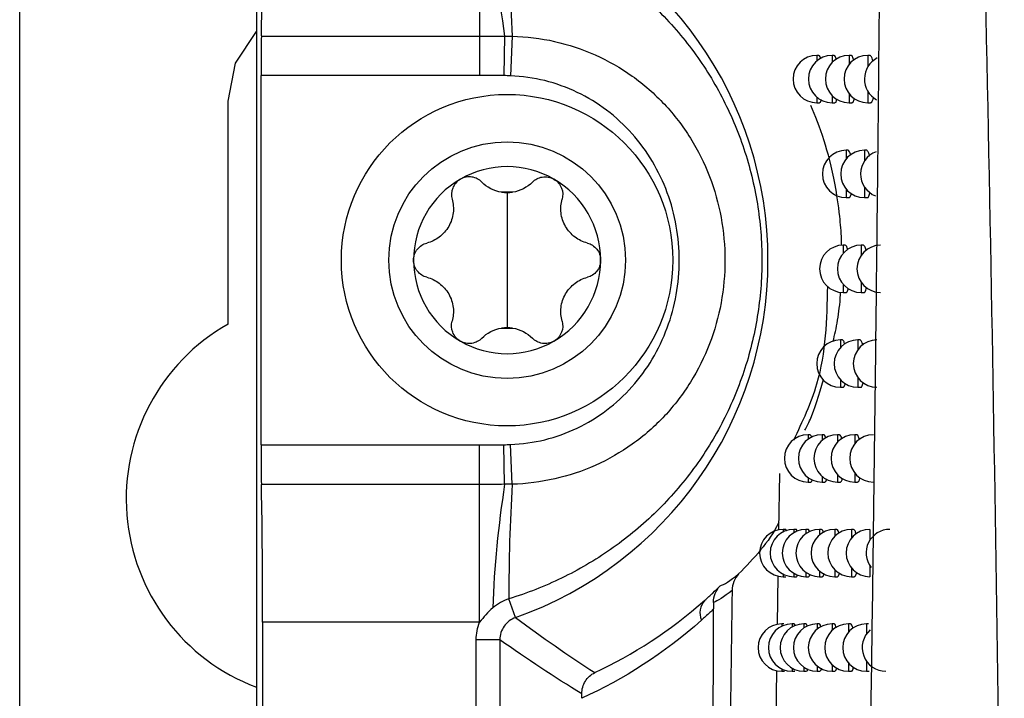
# Model space of a CAD drawing. Header units: millimetres. Extents: x 15358 to 16483, y 10132 to 11382.
# Tile 67 of 166: x 15911 to 15932, y 10610 to 10625. Entities that reach past the tile are written whole.
import ezdxf

# ---------------------------------------------------------------- set-up
doc = ezdxf.new("R2010")
doc.units = ezdxf.units.MM

msp = doc.modelspace()

# ---------------------------------------------------------------- linework, layer by layer
at = {"color": 7, "linetype": 'Continuous', "lineweight": 25}
for p, q in [((15910.797, 10589.564), (15910.797, 10899.564)), ((15915.797, 10899.564), (15915.797, 10589.564)), ((15920.51, 10627.253), (15920.51, 10624.342)), ((15915.901, 10624.342), (15920.51, 10624.342)), ((15920.51, 10624.342), (15920.51, 10623.511)), ((15921.039, 10624.341), (15921.024, 10623.505)), ((15921.198, 10624.339), (15921.165, 10623.501)), ((15927.674, 10623.933), (15927.631, 10623.933)), ((15927.631, 10623.933), (15927.631, 10623.815)), ((15927.997, 10623.933), (15927.954, 10623.933)), ((15927.954, 10623.933), (15927.954, 10623.782)), ((15928.355, 10623.933), (15928.312, 10623.933)), ((15928.312, 10623.933), (15928.312, 10623.741)), ((15928.749, 10623.933), (15928.706, 10623.933)), ((15928.706, 10623.933), (15928.706, 10623.689)), ((15915.893, 10623.511), (15915.893, 10615.705)), ((15920.51, 10623.511), (15915.893, 10623.511)), ((15928.706, 10623.177), (15928.706, 10622.933)), ((15927.631, 10623.051), (15927.631, 10622.933)), ((15927.954, 10623.084), (15927.954, 10622.933)), ((15928.312, 10623.125), (15928.312, 10622.933)), ((15915.197, 10618.259), (15915.197, 10622.964)), ((15927.631, 10622.933), (15927.689, 10622.933)), ((15927.954, 10622.933), (15928.013, 10622.933)), ((15928.312, 10622.933), (15928.372, 10622.933)), ((15928.706, 10622.933), (15928.766, 10622.933)), ((15928.293, 10621.928), (15928.25, 10621.928)), ((15928.25, 10621.928), (15928.25, 10621.746)), ((15928.679, 10621.928), (15928.636, 10621.928)), ((15928.636, 10621.928), (15928.636, 10621.698)), ((15928.25, 10621.11), (15928.25, 10620.928)), ((15928.636, 10621.158), (15928.636, 10620.928)), ((15921.091, 10621.033), (15921.091, 10619.608)), ((15928.25, 10620.928), (15928.309, 10620.928)), ((15928.636, 10620.928), (15928.696, 10620.928)), ((15928.232, 10619.925), (15928.189, 10619.925)), ((15928.189, 10619.925), (15928.189, 10619.752)), ((15928.609, 10619.925), (15928.567, 10619.925)), ((15928.567, 10619.925), (15928.567, 10619.707)), ((15921.091, 10619.608), (15921.091, 10618.183)), ((15928.189, 10619.097), (15928.189, 10618.925)), ((15928.567, 10619.142), (15928.567, 10618.925)), ((15928.189, 10618.925), (15928.248, 10618.925)), ((15928.567, 10618.925), (15928.626, 10618.925)), ((15928.171, 10617.923), (15928.129, 10617.923)), ((15928.129, 10617.923), (15928.129, 10617.759)), ((15928.541, 10617.923), (15928.498, 10617.923)), ((15928.498, 10617.923), (15928.498, 10617.717)), ((15928.129, 10617.086), (15928.129, 10616.923)), ((15928.498, 10617.128), (15928.498, 10616.923)), ((15928.129, 10616.923), (15928.188, 10616.923)), ((15928.498, 10616.923), (15928.558, 10616.923)), ((15927.489, 10615.922), (15927.446, 10615.922)), ((15927.446, 10615.922), (15927.446, 10615.826)), ((15927.784, 10615.922), (15927.741, 10615.922)), ((15927.741, 10615.922), (15927.741, 10615.799)), ((15928.111, 10615.922), (15928.069, 10615.922)), ((15928.069, 10615.922), (15928.069, 10615.767)), ((15928.473, 10615.922), (15928.431, 10615.922)), ((15928.431, 10615.922), (15928.431, 10615.728)), ((15915.893, 10615.705), (15920.51, 10615.705)), ((15920.51, 10614.873), (15920.51, 10615.705)), ((15921.039, 10614.874), (15921.024, 10615.71)), ((15921.198, 10614.876), (15921.165, 10615.714)), ((15926.83, 10613.906), (15926.847, 10615.102)), ((15928.069, 10615.077), (15928.069, 10614.922)), ((15928.431, 10615.116), (15928.431, 10614.922)), ((15920.51, 10614.873), (15915.901, 10614.873)), ((15920.51, 10611.963), (15920.51, 10614.873)), ((15927.446, 10615.018), (15927.446, 10614.922)), ((15927.446, 10614.922), (15927.504, 10614.922)), ((15927.741, 10615.045), (15927.741, 10614.922)), ((15927.741, 10614.922), (15927.799, 10614.922)), ((15928.069, 10614.922), (15928.128, 10614.922)), ((15928.431, 10614.922), (15928.49, 10614.922)), ((15926.967, 10613.923), (15926.923, 10613.923)), ((15926.923, 10613.923), (15926.923, 10613.871)), ((15927.19, 10613.923), (15927.146, 10613.923)), ((15927.146, 10613.923), (15927.146, 10613.853)), ((15927.444, 10613.923), (15927.401, 10613.923)), ((15927.401, 10613.923), (15927.401, 10613.832)), ((15927.732, 10613.923), (15927.689, 10613.923)), ((15927.689, 10613.923), (15927.689, 10613.807)), ((15928.053, 10613.923), (15928.01, 10613.923)), ((15928.01, 10613.923), (15928.01, 10613.776)), ((15928.407, 10613.923), (15928.364, 10613.923)), ((15928.364, 10613.923), (15928.364, 10613.74)), ((15928.751, 10613.923), (15928.751, 10613.693)), ((15927.146, 10612.994), (15927.146, 10612.923)), ((15927.401, 10613.015), (15927.401, 10612.923)), ((15927.689, 10613.04), (15927.689, 10612.923)), ((15928.01, 10613.07), (15928.01, 10612.923)), ((15928.364, 10613.107), (15928.364, 10612.923)), ((15928.751, 10613.154), (15928.751, 10612.923)), ((15926.803, 10611.91), (15926.817, 10612.938)), ((15926.923, 10612.976), (15926.923, 10612.923)), ((15926.923, 10612.923), (15926.979, 10612.923)), ((15927.146, 10612.923), (15927.203, 10612.923)), ((15927.401, 10612.923), (15927.459, 10612.923)), ((15927.689, 10612.923), (15927.747, 10612.923)), ((15928.01, 10612.923), (15928.069, 10612.923)), ((15928.364, 10612.923), (15928.423, 10612.923)), ((15921.27, 10612.061), (15921.129, 10612.458)), ((15915.928, 10611.963), (15915.928, 10589.695)), ((15920.51, 10611.963), (15915.928, 10611.963)), ((15926.936, 10611.926), (15926.891, 10611.926)), ((15926.891, 10611.926), (15926.891, 10611.877)), ((15927.152, 10611.926), (15927.108, 10611.926)), ((15927.108, 10611.926), (15927.108, 10611.86)), ((15927.4, 10611.926), (15927.357, 10611.926)), ((15927.357, 10611.926), (15927.357, 10611.84)), ((15927.681, 10611.926), (15927.638, 10611.926)), ((15927.638, 10611.926), (15927.638, 10611.816)), ((15927.995, 10611.926), (15927.952, 10611.926)), ((15927.952, 10611.926), (15927.952, 10611.787)), ((15928.341, 10611.926), (15928.298, 10611.926)), ((15928.298, 10611.926), (15928.298, 10611.752)), ((15928.72, 10611.926), (15928.678, 10611.926)), ((15928.678, 10611.926), (15928.678, 10611.709)), ((15920.938, 10611.59), (15920.438, 10611.59)), ((15920.438, 10594.204), (15920.438, 10611.59)), ((15920.938, 10611.59), (15920.938, 10594.704)), ((15928.678, 10611.144), (15928.678, 10610.926)), ((15926.775, 10609.915), (15926.789, 10610.94)), ((15926.891, 10610.976), (15926.891, 10610.926)), ((15926.891, 10610.926), (15926.947, 10610.926)), ((15927.108, 10610.993), (15927.108, 10610.926)), ((15927.108, 10610.926), (15927.165, 10610.926)), ((15927.357, 10611.013), (15927.357, 10610.926)), ((15927.357, 10610.926), (15927.415, 10610.926)), ((15927.638, 10611.037), (15927.638, 10610.926)), ((15927.638, 10610.926), (15927.697, 10610.926)), ((15927.952, 10611.066), (15927.952, 10610.926)), ((15927.952, 10610.926), (15928.011, 10610.926)), ((15928.298, 10611.1), (15928.298, 10610.926)), ((15928.298, 10610.926), (15928.358, 10610.926)), ((15928.678, 10610.926), (15928.737, 10610.926))]:
    msp.add_line(p, q, dxfattribs=at)
at = {"color": 7, "linetype": 'Continuous', "lineweight": 25, "flags": 128}
msp.add_lwpolyline([(15915.197, 10622.964), (15915.357, 10623.768), (15915.797, 10624.434)], dxfattribs=at)
at = {"color": 7, "linetype": 'Continuous', "lineweight": 25}
for radius in [3.5, 2.5]:
    msp.add_circle((15921.091, 10619.608), radius, dxfattribs=at)
for centre, radius, start, end in [((15918.591, 10619.608), 8.009, 289.5453, 70.4547), ((15943.488, 10627.832), 22.719, 182.2202, 188.8384), ((15958.596, 10626.609), 37.467, 179.7739, 183.474), ((15927.631, 10623.433), 0.5, 90, 270), ((15927.954, 10623.433), 0.5, 90, 270), ((15928.312, 10623.433), 0.5, 90, 270), ((15928.706, 10623.433), 0.5, 90, 270), ((15929.136, 10623.433), 0.5, 117.1683, 240.9855), ((15928.25, 10621.428), 0.5, 90, 270), ((15928.636, 10621.428), 0.5, 90, 270), ((15929.057, 10621.428), 0.5, 110.4053, 248.1404), ((15921.091, 10619.608), 1.975, 60, 120), ((15921.091, 10619.608), 1.975, 120, 180), ((15921.091, 10619.608), 1.975, 0, 60), ((15921.091, 10619.608), 1.439, 85.3517, 94.6483), ((15921.091, 10621.781), 0.748, 261.0355, 278.9645), ((15928.189, 10619.425), 0.5, 90, 270), ((15928.567, 10619.425), 0.5, 90, 270), ((15928.979, 10619.425), 0.5, 90, 270), ((15921.091, 10619.608), 1.975, 180, 240), ((15921.091, 10619.608), 1.975, 300, 0), ((15917.297, 10614.564), 4.25, 119.6116, 249.3327), ((15921.091, 10617.434), 0.748, 81.0355, 98.9645), ((15921.091, 10619.608), 1.439, 265.3517, 274.6483), ((15921.091, 10619.608), 1.975, 240, 300), ((15928.129, 10617.423), 0.5, 90, 270), ((15928.498, 10617.423), 0.5, 90, 270), ((15928.902, 10617.423), 0.5, 90, 270), ((15927.446, 10615.422), 0.5, 90, 270), ((15927.741, 10615.422), 0.5, 90, 270), ((15928.069, 10615.422), 0.5, 90, 270), ((15928.431, 10615.422), 0.5, 90, 270), ((15928.826, 10615.422), 0.5, 90, 270), ((15943.488, 10611.383), 22.719, 171.1616, 177.7798), ((15958.596, 10612.606), 37.467, 176.526, 180.2261), ((15926.923, 10613.423), 0.5, 90, 270), ((15927.146, 10613.423), 0.5, 90, 270), ((15927.401, 10613.423), 0.5, 90, 270), ((15927.689, 10613.423), 0.5, 90, 270), ((15928.01, 10613.423), 0.5, 90, 270), ((15928.364, 10613.423), 0.5, 90, 270), ((15928.751, 10613.423), 0.5, 90, 270), ((15929.173, 10613.423), 0.5, 90, 217.3537), ((15925.553, 10612.162), 0.391, 137.6419, 203.6566), ((15926.891, 10611.426), 0.5, 90, 270), ((15927.108, 10611.426), 0.5, 90, 270), ((15927.357, 10611.426), 0.5, 90, 270), ((15927.638, 10611.426), 0.5, 90, 270), ((15927.952, 10611.426), 0.5, 90, 270), ((15928.298, 10611.426), 0.5, 90, 270), ((15928.678, 10611.426), 0.5, 90, 270), ((15929.09, 10611.426), 0.5, 131.1634, 270)]:
    msp.add_arc(centre, radius, start, end, dxfattribs=at)
for centre, major_axis, start_param, end_param in [((15915.867, 10627.253), (0, 3.5), 3.730624, 4.712389), ((15915.911, 10623.511), (0, 1), 0.589031, 1.570796), ((15915.911, 10615.705), (0, 1), 1.570796, 2.552562), ((15915.867, 10611.963), (0, 3.5), 4.712389, 5.694154)]:
    msp.add_ellipse(centre, major_axis=major_axis, ratio=0.017455, start_param=start_param, end_param=end_param, dxfattribs=at)
for points, knots in [([(15929.069, 10660.62), (15929.071, 10659.592), (15929.074, 10657.488), (15929.075, 10654.261), (15929.074, 10650.894), (15929.07, 10647.387), (15929.061, 10643.744), (15929.048, 10639.966), (15929.03, 10636.057), (15929.003, 10631.713), (15928.966, 10626.874), (15928.914, 10621.479), (15928.848, 10615.776), (15928.768, 10609.772), (15928.704, 10605.671), (15928.671, 10603.572)], [0, 0, 0, 0, 0.0539585, 0.1104263, 0.1693731, 0.2307655, 0.294567, 0.3607381, 0.4292363, 0.500016, 0.5890884, 0.6837429, 0.7838656, 0.8893304, 1, 1, 1, 1]), ([(15930.267, 10660.234), (15930.569, 10650.003), (15930.864, 10639.774), (15931.329, 10619.321), (15931.499, 10609.097), (15931.591, 10598.878)], [0, 0, 0, 0, 0.5, 0.5, 1, 1, 1, 1]), ([(15921.129, 10626.757), (15921.512, 10626.641), (15921.882, 10626.497), (15922.6, 10626.15), (15922.947, 10625.946), (15923.6, 10625.492), (15923.907, 10625.241), (15924.483, 10624.686), (15924.748, 10624.386), (15925.225, 10623.75), (15925.439, 10623.411), (15925.809, 10622.703), (15925.965, 10622.338), (15926.216, 10621.581), (15926.312, 10621.19), (15926.439, 10620.405), (15926.471, 10620.008), (15926.471, 10619.206), (15926.439, 10618.809), (15926.311, 10618.022), (15926.215, 10617.631), (15925.964, 10616.876), (15925.808, 10616.51), (15925.437, 10615.8), (15925.224, 10615.463), (15924.747, 10614.828), (15924.481, 10614.527), (15923.906, 10613.974), (15923.599, 10613.723), (15922.947, 10613.269), (15922.6, 10613.066), (15921.882, 10612.719), (15921.512, 10612.574), (15921.129, 10612.458)], [0, 0, 0, 0, 0.0625, 0.0625, 0.125, 0.125, 0.1875, 0.1875, 0.25, 0.25, 0.3125, 0.3125, 0.375, 0.375, 0.4375, 0.4375, 0.5, 0.5, 0.5625, 0.5625, 0.625, 0.625, 0.6875, 0.6875, 0.75, 0.75, 0.8125, 0.8125, 0.875, 0.875, 0.9375, 0.9375, 1, 1, 1, 1]), ([(15921.198, 10624.339), (15921.502, 10624.331), (15921.8, 10624.294), (15922.386, 10624.161), (15922.676, 10624.065), (15923.227, 10623.819), (15923.487, 10623.67), (15923.977, 10623.321), (15924.208, 10623.119), (15924.618, 10622.681), (15924.801, 10622.443), (15925.122, 10621.929), (15925.257, 10621.657), (15925.472, 10621.097), (15925.555, 10620.804), (15925.664, 10620.208), (15925.691, 10619.909), (15925.691, 10619.308), (15925.664, 10619.003), (15925.554, 10618.41), (15925.473, 10618.121), (15925.257, 10617.56), (15925.121, 10617.285), (15924.803, 10616.775), (15924.621, 10616.538), (15924.209, 10616.097), (15923.979, 10615.896), (15923.491, 10615.548), (15923.231, 10615.398), (15922.676, 10615.15), (15922.39, 10615.055), (15921.804, 10614.923), (15921.502, 10614.884), (15921.198, 10614.876)], [0, 0, 0, 0, 0.0625, 0.0625, 0.125, 0.125, 0.1875, 0.1875, 0.25, 0.25, 0.3125, 0.3125, 0.375, 0.375, 0.4375, 0.4375, 0.5, 0.5, 0.5625, 0.5625, 0.625, 0.625, 0.6875, 0.6875, 0.75, 0.75, 0.8125, 0.8125, 0.875, 0.875, 0.9375, 0.9375, 1, 1, 1, 1]), ([(15927.711, 10623.865), (15927.708, 10623.88), (15927.696, 10623.925), (15927.683, 10623.929), (15927.674, 10623.933)], [0, 0, 0, 0, 0.328887, 1, 1, 1, 1]), ([(15928.045, 10623.846), (15928.039, 10623.868), (15928.024, 10623.921), (15928.007, 10623.929), (15927.997, 10623.933)], [0, 0, 0, 0, 0.4181368, 1, 1, 1, 1]), ([(15928.415, 10623.827), (15928.406, 10623.855), (15928.387, 10623.913), (15928.365, 10623.943), (15928.355, 10623.933), (15928.355, 10623.933)], [0, 0, 0, 0, 0.482514, 0.999383, 1, 1, 1, 1]), ([(15928.819, 10623.807), (15928.818, 10623.812), (15928.809, 10623.86), (15928.784, 10623.906), (15928.76, 10623.943), (15928.749, 10623.933), (15928.749, 10623.933)], [0, 0, 0, 0, 0.0555822, 0.5213808, 0.9961507, 1, 1, 1, 1]), ([(15921.165, 10615.714), (15921.41, 10615.724), (15921.65, 10615.758), (15922.12, 10615.874), (15922.351, 10615.957), (15922.791, 10616.168), (15922.998, 10616.294), (15923.385, 10616.585), (15923.566, 10616.753), (15923.889, 10617.116), (15924.032, 10617.311), (15924.281, 10617.727), (15924.387, 10617.95), (15924.556, 10618.405), (15924.619, 10618.638), (15924.704, 10619.117), (15924.726, 10619.362), (15924.727, 10619.847), (15924.706, 10620.089), (15924.621, 10620.569), (15924.557, 10620.806), (15924.305, 10621.488), (15924.052, 10621.917), (15923.569, 10622.46), (15923.387, 10622.628), (15922.999, 10622.921), (15922.792, 10623.047), (15922.353, 10623.257), (15922.121, 10623.341), (15921.651, 10623.457), (15921.41, 10623.492), (15921.165, 10623.501)], [0, 0, 0, 0, 0.0625, 0.0625, 0.125, 0.125, 0.1875, 0.1875, 0.25, 0.25, 0.3125, 0.3125, 0.375, 0.375, 0.4375, 0.4375, 0.5, 0.5, 0.5625, 0.5625, 0.625, 0.625, 0.75, 0.75, 0.8125, 0.8125, 0.875, 0.875, 0.9375, 0.9375, 1, 1, 1, 1]), ([(15927.689, 10622.939), (15927.692, 10622.938), (15927.703, 10622.931), (15927.717, 10622.954), (15927.724, 10622.994), (15927.725, 10623)], [0, 0, 0, 0, 0.216091, 0.888415, 1, 1, 1, 1]), ([(15928.013, 10622.939), (15928.016, 10622.938), (15928.029, 10622.931), (15928.045, 10622.958), (15928.054, 10623.003), (15928.056, 10623.014)], [0, 0, 0, 0, 0.19454, 0.810761, 1, 1, 1, 1]), ([(15928.372, 10622.939), (15928.375, 10622.938), (15928.389, 10622.93), (15928.408, 10622.961), (15928.42, 10623.012), (15928.423, 10623.028)], [0, 0, 0, 0, 0.176174, 0.745984, 1, 1, 1, 1]), ([(15928.766, 10622.939), (15928.77, 10622.938), (15928.785, 10622.93), (15928.807, 10622.964), (15928.821, 10623.02), (15928.826, 10623.041)], [0, 0, 0, 0, 0.160205, 0.691007, 1, 1, 1, 1]), ([(15928.157, 10619.923), (15928.155, 10619.964), (15928.15, 10620.176), (15928.108, 10620.643), (15927.988, 10621.423), (15927.766, 10622.25), (15927.6, 10622.652), (15927.508, 10622.873)], [0, 0, 0, 0, 0.023875, 0.125179, 0.291445, 0.610762, 1, 1, 1, 1]), ([(15928.746, 10621.807), (15928.746, 10621.81), (15928.737, 10621.856), (15928.713, 10621.901), (15928.69, 10621.938), (15928.679, 10621.928), (15928.679, 10621.928)], [0, 0, 0, 0, 0.0388162, 0.5134905, 0.996932, 1, 1, 1, 1]), ([(15928.35, 10621.826), (15928.341, 10621.854), (15928.324, 10621.914), (15928.304, 10621.923), (15928.293, 10621.928)], [0, 0, 0, 0, 0.469396, 1, 1, 1, 1]), ([(15920.103, 10621.318), (15920.029, 10621.275), (15919.972, 10621.208), (15919.912, 10621.054), (15919.909, 10620.97), (15919.93, 10620.894)], [0, 0, 0, 0, 0.5, 0.5, 1, 1, 1, 1]), ([(15920.557, 10621.256), (15920.502, 10621.313), (15920.428, 10621.352), (15920.266, 10621.376), (15920.178, 10621.361), (15920.103, 10621.318)], [0, 0, 0, 0, 0.5, 0.5, 1, 1, 1, 1]), ([(15921.625, 10621.256), (15921.68, 10621.313), (15921.753, 10621.352), (15921.916, 10621.376), (15922.004, 10621.361), (15922.078, 10621.318)], [0, 0, 0, 0, 0.5, 0.5, 1, 1, 1, 1]), ([(15922.078, 10621.318), (15922.153, 10621.275), (15922.21, 10621.208), (15922.27, 10621.054), (15922.273, 10620.97), (15922.252, 10620.894)], [0, 0, 0, 0, 0.5, 0.5, 1, 1, 1, 1]), ([(15919.93, 10620.894), (15919.955, 10620.802), (15919.964, 10620.705), (15919.94, 10620.508), (15919.908, 10620.409), (15919.806, 10620.232), (15919.736, 10620.154), (15919.577, 10620.036), (15919.489, 10619.994), (15919.396, 10619.97)], [0, 0, 0, 0, 0.25, 0.25, 0.5, 0.5, 0.75, 0.75, 1, 1, 1, 1]), ([(15922.786, 10619.97), (15922.693, 10619.994), (15922.605, 10620.036), (15922.446, 10620.154), (15922.376, 10620.232), (15922.274, 10620.409), (15922.242, 10620.508), (15922.218, 10620.705), (15922.226, 10620.802), (15922.252, 10620.894)], [0, 0, 0, 0, 0.25, 0.25, 0.5, 0.5, 0.75, 0.75, 1, 1, 1, 1]), ([(15928.309, 10620.934), (15928.313, 10620.933), (15928.327, 10620.926), (15928.345, 10620.955), (15928.356, 10621.005), (15928.359, 10621.019)], [0, 0, 0, 0, 0.180199, 0.760054, 1, 1, 1, 1]), ([(15928.696, 10620.934), (15928.699, 10620.933), (15928.714, 10620.925), (15928.735, 10620.958), (15928.749, 10621.013), (15928.754, 10621.033)], [0, 0, 0, 0, 0.163917, 0.70367, 1, 1, 1, 1]), ([(15919.116, 10619.608), (15919.116, 10619.693), (15919.146, 10619.777), (15919.249, 10619.906), (15919.32, 10619.95), (15919.396, 10619.97)], [0, 0, 0, 0, 0.5, 0.5, 1, 1, 1, 1]), ([(15922.786, 10619.97), (15922.862, 10619.95), (15922.932, 10619.906), (15923.035, 10619.777), (15923.066, 10619.694), (15923.066, 10619.608)], [0, 0, 0, 0, 0.5, 0.5, 1, 1, 1, 1]), ([(15928.286, 10619.827), (15928.278, 10619.853), (15928.261, 10619.911), (15928.242, 10619.92), (15928.232, 10619.925)], [0, 0, 0, 0, 0.455538, 1, 1, 1, 1]), ([(15928.674, 10619.808), (15928.674, 10619.81), (15928.666, 10619.854), (15928.643, 10619.897), (15928.62, 10619.934), (15928.609, 10619.924), (15928.609, 10619.924)], [0, 0, 0, 0, 0.021508, 0.505326, 0.997711, 1, 1, 1, 1]), ([(15919.396, 10619.246), (15919.32, 10619.265), (15919.249, 10619.31), (15919.146, 10619.439), (15919.116, 10619.522), (15919.116, 10619.608)], [0, 0, 0, 0, 0.5, 0.5, 1, 1, 1, 1]), ([(15923.066, 10619.608), (15923.066, 10619.522), (15923.036, 10619.439), (15922.933, 10619.31), (15922.862, 10619.265), (15922.786, 10619.246)], [0, 0, 0, 0, 0.5, 0.5, 1, 1, 1, 1]), ([(15919.396, 10619.246), (15919.489, 10619.222), (15919.577, 10619.18), (15919.736, 10619.061), (15919.806, 10618.984), (15919.908, 10618.807), (15919.94, 10618.708), (15919.964, 10618.511), (15919.955, 10618.413), (15919.93, 10618.321)], [0, 0, 0, 0, 0.25, 0.25, 0.5, 0.5, 0.75, 0.75, 1, 1, 1, 1]), ([(15922.252, 10618.321), (15922.226, 10618.413), (15922.218, 10618.511), (15922.242, 10618.708), (15922.274, 10618.807), (15922.376, 10618.984), (15922.446, 10619.061), (15922.605, 10619.18), (15922.693, 10619.222), (15922.786, 10619.246)], [0, 0, 0, 0, 0.25, 0.25, 0.5, 0.5, 0.75, 0.75, 1, 1, 1, 1]), ([(15927.856, 10619.06), (15927.838, 10618.356), (15927.811, 10617.219), (15927.323, 10616.193), (15927.137, 10615.802)], [0, 0, 0, 0, 0.618754, 1, 1, 1, 1]), ([(15928.626, 10618.931), (15928.63, 10618.929), (15928.644, 10618.922), (15928.665, 10618.954), (15928.678, 10619.008), (15928.682, 10619.026)], [0, 0, 0, 0, 0.167702, 0.716659, 1, 1, 1, 1]), ([(15927.976, 10617.889), (15928.009, 10618.03), (15928.07, 10618.295), (15928.122, 10618.691), (15928.135, 10618.915), (15928.136, 10618.932)], [0, 0, 0, 0, 0.511565, 0.963831, 1, 1, 1, 1]), ([(15928.248, 10618.931), (15928.251, 10618.929), (15928.265, 10618.922), (15928.282, 10618.951), (15928.293, 10618.999), (15928.296, 10619.013)], [0, 0, 0, 0, 0.184311, 0.774509, 1, 1, 1, 1]), ([(15920.103, 10617.897), (15920.029, 10617.94), (15919.972, 10618.008), (15919.912, 10618.162), (15919.909, 10618.245), (15919.93, 10618.321)], [0, 0, 0, 0, 0.5, 0.5, 1, 1, 1, 1]), ([(15922.252, 10618.321), (15922.273, 10618.245), (15922.27, 10618.162), (15922.21, 10618.008), (15922.153, 10617.94), (15922.078, 10617.897)], [0, 0, 0, 0, 0.5, 0.5, 1, 1, 1, 1]), ([(15920.557, 10617.959), (15920.502, 10617.903), (15920.428, 10617.864), (15920.265, 10617.839), (15920.178, 10617.855), (15920.103, 10617.897)], [0, 0, 0, 0, 0.5, 0.5, 1, 1, 1, 1]), ([(15922.078, 10617.897), (15922.004, 10617.855), (15921.917, 10617.839), (15921.754, 10617.864), (15921.68, 10617.903), (15921.625, 10617.959)], [0, 0, 0, 0, 0.5, 0.5, 1, 1, 1, 1]), ([(15928.223, 10617.829), (15928.216, 10617.854), (15928.199, 10617.91), (15928.181, 10617.918), (15928.171, 10617.923)], [0, 0, 0, 0, 0.440883, 1, 1, 1, 1]), ([(15928.604, 10617.811), (15928.604, 10617.812), (15928.596, 10617.854), (15928.574, 10617.895), (15928.551, 10617.932), (15928.541, 10617.923), (15928.541, 10617.923)], [0, 0, 0, 0, 0.003632, 0.496875, 0.9984871, 1, 1, 1, 1]), ([(15927.379, 10616.015), (15927.417, 10616.085), (15927.539, 10616.308), (15927.677, 10616.768), (15927.773, 10617.085)], [0, 0, 0, 0, 0.312024, 1, 1, 1, 1]), ([(15928.188, 10616.929), (15928.191, 10616.927), (15928.204, 10616.92), (15928.221, 10616.948), (15928.231, 10616.995), (15928.234, 10617.008)], [0, 0, 0, 0, 0.188517, 0.789365, 1, 1, 1, 1]), ([(15928.558, 10616.929), (15928.561, 10616.927), (15928.576, 10616.92), (15928.595, 10616.951), (15928.608, 10617.004), (15928.612, 10617.021)], [0, 0, 0, 0, 0.1715628, 0.7299872, 1, 1, 1, 1]), ([(15927.519, 10615.87), (15927.517, 10615.879), (15927.507, 10615.916), (15927.497, 10615.919), (15927.489, 10615.922)], [0, 0, 0, 0, 0.234985, 1, 1, 1, 1]), ([(15927.823, 10615.852), (15927.818, 10615.867), (15927.806, 10615.913), (15927.792, 10615.919), (15927.784, 10615.922)], [0, 0, 0, 0, 0.344059, 1, 1, 1, 1]), ([(15928.161, 10615.833), (15928.154, 10615.856), (15928.139, 10615.91), (15928.121, 10615.918), (15928.111, 10615.922)], [0, 0, 0, 0, 0.4253637, 1, 1, 1, 1]), ([(15928.534, 10615.815), (15928.524, 10615.844), (15928.506, 10615.902), (15928.484, 10615.932), (15928.473, 10615.922), (15928.473, 10615.922)], [0, 0, 0, 0, 0.485231, 0.999258, 1, 1, 1, 1]), ([(15927.504, 10614.929), (15927.506, 10614.927), (15927.517, 10614.92), (15927.528, 10614.941), (15927.534, 10614.976), (15927.534, 10614.977)], [0, 0, 0, 0, 0.236791, 0.964274, 1, 1, 1, 1]), ([(15927.799, 10614.929), (15927.802, 10614.927), (15927.814, 10614.92), (15927.827, 10614.944), (15927.835, 10614.984), (15927.836, 10614.991)], [0, 0, 0, 0, 0.212934, 0.87695, 1, 1, 1, 1]), ([(15928.128, 10614.928), (15928.131, 10614.927), (15928.144, 10614.92), (15928.16, 10614.947), (15928.17, 10614.993), (15928.172, 10615.004)], [0, 0, 0, 0, 0.192819, 0.80464, 1, 1, 1, 1]), ([(15928.49, 10614.928), (15928.493, 10614.927), (15928.508, 10614.92), (15928.527, 10614.95), (15928.538, 10615.001), (15928.542, 10615.017)], [0, 0, 0, 0, 0.175503, 0.743668, 1, 1, 1, 1]), ([(15926.83, 10614.073), (15926.826, 10614.065), (15926.628, 10613.651), (15926.3, 10613.313), (15925.979, 10612.981)], [0, 0, 0, 0, 0.01948, 1, 1, 1, 1]), ([(15926.986, 10613.888), (15926.986, 10613.891), (15926.98, 10613.921), (15926.973, 10613.922), (15926.967, 10613.923)], [0, 0, 0, 0, 0.096423, 1, 1, 1, 1]), ([(15927.213, 10613.88), (15927.212, 10613.886), (15927.205, 10613.919), (15927.196, 10613.921), (15927.19, 10613.923)], [0, 0, 0, 0, 0.166379, 1, 1, 1, 1]), ([(15927.473, 10613.873), (15927.471, 10613.881), (15927.462, 10613.918), (15927.452, 10613.921), (15927.444, 10613.923)], [0, 0, 0, 0, 0.224212, 1, 1, 1, 1]), ([(15927.769, 10613.857), (15927.765, 10613.871), (15927.754, 10613.915), (15927.741, 10613.92), (15927.732, 10613.923)], [0, 0, 0, 0, 0.322379, 1, 1, 1, 1]), ([(15928.1, 10613.839), (15928.093, 10613.86), (15928.079, 10613.912), (15928.062, 10613.919), (15928.053, 10613.923)], [0, 0, 0, 0, 0.408908, 1, 1, 1, 1]), ([(15928.464, 10613.821), (15928.456, 10613.849), (15928.438, 10613.909), (15928.417, 10613.919), (15928.407, 10613.923)], [0, 0, 0, 0, 0.472225, 1, 1, 1, 1]), ([(15927.747, 10612.93), (15927.75, 10612.928), (15927.762, 10612.921), (15927.775, 10612.944), (15927.782, 10612.984), (15927.783, 10612.989)], [0, 0, 0, 0, 0.217833, 0.894756, 1, 1, 1, 1]), ([(15928.069, 10612.93), (15928.072, 10612.928), (15928.085, 10612.921), (15928.1, 10612.948), (15928.109, 10612.992), (15928.112, 10613.002)], [0, 0, 0, 0, 0.197223, 0.820349, 1, 1, 1, 1]), ([(15928.423, 10612.93), (15928.427, 10612.928), (15928.441, 10612.921), (15928.459, 10612.951), (15928.47, 10613.001), (15928.473, 10613.015)], [0, 0, 0, 0, 0.179526, 0.757717, 1, 1, 1, 1]), ([(15927.203, 10612.93), (15927.205, 10612.928), (15927.213, 10612.921), (15927.219, 10612.946), (15927.224, 10612.963)], [0, 0, 0, 0, 0.297254, 1, 1, 1, 1]), ([(15927.459, 10612.93), (15927.461, 10612.928), (15927.471, 10612.922), (15927.482, 10612.941), (15927.488, 10612.975), (15927.488, 10612.976)], [0, 0, 0, 0, 0.242341, 0.984786, 1, 1, 1, 1]), ([(15925.264, 10612.426), (15925.32, 10612.476), (15925.376, 10612.526), (15925.432, 10612.578), (15925.485, 10612.627), (15925.537, 10612.678), (15925.589, 10612.728)], [0, 0, 0, 0, 0.0003657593, 0.0003657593, 0.0003657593, 0.0007139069, 0.0007139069, 0.0007139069, 0.0007139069]), ([(15925.451, 10612.378), (15925.45, 10612.444), (15925.462, 10612.508), (15925.51, 10612.629), (15925.546, 10612.683), (15925.589, 10612.728)], [0, 0, 0, 0, 0.5, 0.5, 1, 1, 1, 1]), ([(15925.842, 10612.633), (15925.805, 10609.942), (15925.751, 10605.911), (15925.7, 10601.891), (15925.675, 10599.882), (15925.667, 10599.213), (15925.65, 10597.875), (15925.64, 10597.207), (15925.634, 10596.538)], [0, 0, 0, 0, 0.5, 0.75, 0.75, 0.875, 0.875, 1, 1, 1, 1]), ([(15925.452, 10612.242), (15925.425, 10612.216), (15925.398, 10612.191), (15925.371, 10612.165), (15925.312, 10612.111), (15925.254, 10612.057), (15925.195, 10612.005)], [0, 0, 0, 0, 0.000173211, 0.000173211, 0.000173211, 0.0005462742, 0.0005462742, 0.0005462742, 0.0005462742]), ([(15925.393, 10596.455), (15925.402, 10599.083), (15925.413, 10601.712), (15925.433, 10606.974), (15925.442, 10609.607), (15925.452, 10612.242)], [0, 0, 0, 0, 0.5, 0.5, 1, 1, 1, 1]), ([(15921.27, 10612.061), (15921.173, 10612.026), (15921.089, 10611.962), (15920.97, 10611.795), (15920.938, 10611.693), (15920.938, 10611.59)], [0, 0, 0, 0, 0.5, 0.5, 1, 1, 1, 1]), ([(15927.175, 10611.884), (15927.173, 10611.89), (15927.166, 10611.922), (15927.159, 10611.924), (15927.152, 10611.926)], [0, 0, 0, 0, 0.153901, 1, 1, 1, 1]), ([(15927.428, 10611.877), (15927.426, 10611.885), (15927.418, 10611.921), (15927.408, 10611.924), (15927.4, 10611.926)], [0, 0, 0, 0, 0.213165, 1, 1, 1, 1]), ([(15927.716, 10611.864), (15927.713, 10611.876), (15927.702, 10611.919), (15927.69, 10611.923), (15927.681, 10611.926)], [0, 0, 0, 0, 0.299182, 1, 1, 1, 1]), ([(15928.039, 10611.846), (15928.034, 10611.865), (15928.02, 10611.916), (15928.004, 10611.922), (15927.995, 10611.926)], [0, 0, 0, 0, 0.391436, 1, 1, 1, 1]), ([(15928.396, 10611.828), (15928.388, 10611.855), (15928.371, 10611.913), (15928.351, 10611.922), (15928.341, 10611.926)], [0, 0, 0, 0, 0.458489, 1, 1, 1, 1]), ([(15927.415, 10610.933), (15927.417, 10610.931), (15927.427, 10610.923), (15927.436, 10610.953), (15927.443, 10610.976)], [0, 0, 0, 0, 0.249339, 1, 1, 1, 1]), ([(15927.697, 10610.933), (15927.699, 10610.931), (15927.71, 10610.924), (15927.723, 10610.947), (15927.73, 10610.985), (15927.731, 10610.989)], [0, 0, 0, 0, 0.222862, 0.913111, 1, 1, 1, 1]), ([(15928.011, 10610.932), (15928.014, 10610.931), (15928.026, 10610.924), (15928.041, 10610.95), (15928.05, 10610.993), (15928.052, 10611.002)], [0, 0, 0, 0, 0.201734, 0.836513, 1, 1, 1, 1]), ([(15928.358, 10610.932), (15928.361, 10610.931), (15928.374, 10610.924), (15928.392, 10610.953), (15928.403, 10611.001), (15928.406, 10611.015)], [0, 0, 0, 0, 0.183636, 0.772147, 1, 1, 1, 1]), ([(15922.668, 10610.449), (15922.668, 10610.544), (15922.695, 10610.637), (15922.791, 10610.793), (15922.861, 10610.857), (15922.942, 10610.898)], [0, 0, 0, 0, 0.5, 0.5, 1, 1, 1, 1])]:
    msp.add_open_spline(points, degree=3, knots=knots, dxfattribs=at)
for points in [[(15920.51, 10624.342), (15920.686, 10624.342), (15920.863, 10624.342), (15921.039, 10624.341)], [(15921.039, 10624.341), (15921.092, 10624.342), (15921.145, 10624.341), (15921.198, 10624.339)], [(15921.024, 10623.505), (15920.853, 10623.509), (15920.681, 10623.511), (15920.51, 10623.511)], [(15921.165, 10623.501), (15921.118, 10623.503), (15921.071, 10623.505), (15921.024, 10623.505)], [(15920.974, 10621.042), (15920.809, 10621.068), (15920.666, 10621.146), (15920.557, 10621.256)], [(15921.625, 10621.256), (15921.516, 10621.146), (15921.372, 10621.068), (15921.208, 10621.042)], [(15920.557, 10617.959), (15920.666, 10618.069), (15920.809, 10618.148), (15920.974, 10618.174)], [(15921.208, 10618.174), (15921.372, 10618.148), (15921.516, 10618.069), (15921.625, 10617.959)], [(15920.51, 10615.705), (15920.681, 10615.705), (15920.853, 10615.707), (15921.024, 10615.71)], [(15921.024, 10615.71), (15921.071, 10615.711), (15921.118, 10615.713), (15921.165, 10615.714)], [(15921.039, 10614.874), (15920.863, 10614.873), (15920.686, 10614.873), (15920.51, 10614.873)], [(15921.198, 10614.876), (15921.145, 10614.875), (15921.092, 10614.874), (15921.039, 10614.874)], [(15925.589, 10612.728), (15925.669, 10612.756), (15925.799, 10612.836), (15925.979, 10612.981)], [(15925.979, 10612.981), (15925.892, 10612.885), (15925.844, 10612.761), (15925.842, 10612.633)], [(15925.842, 10612.633), (15925.663, 10612.489), (15925.532, 10612.408), (15925.451, 10612.378)], [(15921.129, 10612.458), (15921.003, 10612.416), (15920.888, 10612.349), (15920.786, 10612.264)], [(15922.942, 10610.898), (15923.751, 10611.276), (15924.531, 10611.775), (15925.264, 10612.426)], [(15925.451, 10612.378), (15925.452, 10612.333), (15925.452, 10612.287), (15925.452, 10612.242)], [(15920.786, 10612.264), (15920.681, 10612.175), (15920.596, 10612.069), (15920.51, 10611.963)], [(15920.438, 10611.59), (15920.438, 10611.718), (15920.463, 10611.846), (15920.51, 10611.963)], [(15921.27, 10612.061), (15921.824, 10611.646), (15922.381, 10611.262), (15922.942, 10610.898)], [(15925.195, 10612.005), (15924.4, 10611.297), (15923.55, 10610.759), (15922.668, 10610.355)], [(15922.668, 10610.449), (15922.091, 10610.805), (15921.514, 10611.182), (15920.938, 10611.59)], [(15922.668, 10610.355), (15922.668, 10610.386), (15922.668, 10610.417), (15922.668, 10610.449)]]:
    msp.add_open_spline(points, degree=3, dxfattribs=at)

doc.saveas('drawing.dxf')
